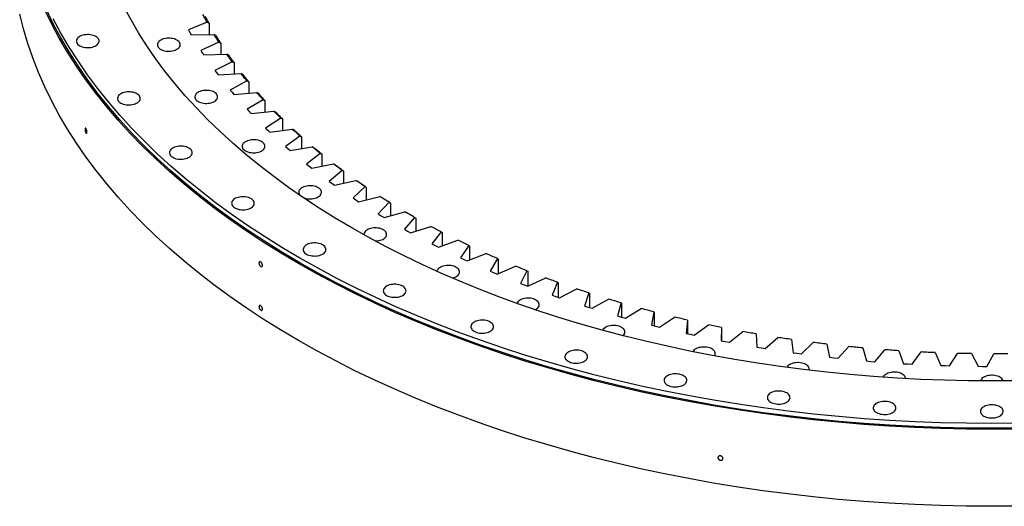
# Model space of a CAD drawing. Header units: millimetres. Extents: x -1618 to 13519, y 35213 to 46774.
# Tile 6 of 12: x 6976 to 8667, y 40182 to 41018. Entities that reach past the tile are written whole.
import ezdxf

# ---------------------------------------------------------------- set-up
doc = ezdxf.new("R2010")
doc.units = ezdxf.units.MM
doc.header["$LTSCALE"] = 50

msp = doc.modelspace()

# ---------------------------------------------------------------- linework, layer by layer
at = {"color": 7, "linetype": 'Continuous', "lineweight": 25}
for p, q in [((7297.9, 41013.9), (7265.9, 41000.6)), ((7297.9, 41013.9), (7301.3, 41012.1)), ((7301.3, 41012.1), (7301.3, 40992.8)), ((7265.9, 41000.6), (7268.2, 40996.5)), ((7268.2, 40996.5), (7270.5, 40992.5)), ((7270.5, 40992.5), (7310, 40992.9)), ((7314.3, 40989.6), (7310, 40992.9)), ((7318.1, 40979.8), (7287.2, 40965.6)), ((7318.1, 40979.8), (7321.4, 40978)), ((7321.4, 40978), (7321.4, 40958.7)), ((7287.2, 40965.6), (7289.8, 40961.6)), ((7289.8, 40961.6), (7292.4, 40957.7)), ((7292.4, 40957.7), (7331.9, 40959)), ((7336.1, 40955.9), (7331.9, 40959)), ((7341, 40946.1), (7311.1, 40931.2)), ((7341, 40946.1), (7344.2, 40944.5)), ((7344.2, 40944.5), (7344.2, 40925)), ((7311.1, 40931.2), (7314, 40927.3)), ((7314, 40927.3), (7317, 40923.4)), ((7317, 40923.4), (7356.3, 40925.8)), ((7360.5, 40922.8), (7356.3, 40925.8)), ((7366.4, 40913.1), (7337.7, 40897.4)), ((7366.4, 40913.1), (7369.4, 40911.5)), ((7369.4, 40911.5), (7369.4, 40892)), ((7337.7, 40897.4), (7340.9, 40893.6)), ((7340.9, 40893.6), (7344.1, 40889.8)), ((7344.1, 40889.8), (7383.2, 40893.2)), ((7387.4, 40890.3), (7383.2, 40893.2)), ((7394.2, 40880.8), (7366.8, 40864.4)), ((7394.2, 40880.8), (7397.2, 40879.3)), ((7397.2, 40879.3), (7397.2, 40859.5)), ((7366.8, 40864.4), (7370.3, 40860.6)), ((7370.3, 40860.6), (7373.8, 40856.9)), ((7373.8, 40856.9), (7412.6, 40861.3)), ((7416.8, 40858.5), (7412.6, 40861.3)), ((7424.6, 40849.2), (7398.4, 40832.1)), ((7424.6, 40849.2), (7427.4, 40847.8)), ((7427.4, 40847.8), (7427.4, 40827.8)), ((7398.4, 40832.1), (7402.2, 40828.5)), ((7402.2, 40828.5), (7406, 40824.8)), ((7406, 40824.8), (7444.4, 40830.2)), ((7448.5, 40827.5), (7444.4, 40830.2)), ((7457.3, 40818.4), (7432.5, 40800.7)), ((7457.3, 40818.4), (7460, 40817.1)), ((7460, 40817.1), (7460, 40796.8)), ((7432.5, 40800.7), (7436.5, 40797.1)), ((7436.5, 40797.1), (7440.6, 40793.6)), ((7440.6, 40793.6), (7478.6, 40799.9)), ((7492.4, 40788.5), (7468.9, 40770.2)), ((7482.7, 40797.3), (7478.6, 40799.9)), ((7492.4, 40788.5), (7494.9, 40787.2)), ((7494.9, 40787.2), (7494.9, 40766.7)), ((7468.9, 40770.2), (7473.2, 40766.7)), ((7473.2, 40766.7), (7477.6, 40763.3)), ((7477.6, 40763.3), (7515.1, 40770.6)), ((7529.7, 40759.5), (7507.7, 40740.6)), ((7519.1, 40768.1), (7515.1, 40770.6)), ((7529.7, 40759.5), (7532, 40758.3)), ((7532, 40758.3), (7532, 40737.3)), ((7507.7, 40740.6), (7512.2, 40737.3)), ((7516.9, 40733.9), (7553.7, 40742.2)), ((7557.7, 40739.8), (7553.7, 40742.2)), ((7512.2, 40737.3), (7516.9, 40733.9)), ((7569.2, 40731.5), (7548.6, 40712)), ((7569.2, 40731.5), (7571.4, 40730.3)), ((7571.4, 40730.3), (7571.4, 40708.9)), ((7548.6, 40712), (7553.5, 40708.8)), ((7553.5, 40708.8), (7558.3, 40705.6)), ((7558.3, 40705.6), (7594.5, 40714.8)), ((7610.8, 40704.6), (7591.8, 40684.6)), ((7598.4, 40712.5), (7594.5, 40714.8)), ((7610.8, 40704.6), (7612.8, 40703.4)), ((7601.9, 40678.4), (7637.4, 40688.5)), ((7612.8, 40703.4), (7612.8, 40681.5)), ((7641.2, 40686.3), (7637.4, 40688.5)), ((7591.8, 40684.6), (7596.8, 40681.5)), ((7596.8, 40681.5), (7601.9, 40678.4)), ((7654.4, 40678.7), (7636.9, 40658.2)), ((7654.4, 40678.7), (7656.3, 40677.6)), ((7656.3, 40677.6), (7656.3, 40655.1)), ((7636.9, 40658.2), (7642.2, 40655.3)), ((7642.2, 40655.3), (7647.6, 40652.3)), ((7647.6, 40652.3), (7682.2, 40663.3)), ((7700, 40653.9), (7684.1, 40633)), ((7700, 40653.9), (7701.7, 40652.9)), ((7701.7, 40652.9), (7701.7, 40629.7)), ((7695.2, 40627.4), (7728.9, 40639.3)), ((7684.1, 40633), (7689.6, 40630.2)), ((7689.6, 40630.2), (7695.2, 40627.4)), ((7747.4, 40630.4), (7733.1, 40609.1)), ((7747.4, 40630.4), (7748.9, 40629.4)), ((7748.9, 40629.4), (7748.9, 40605.5)), ((7733.1, 40609.1), (7738.9, 40606.4)), ((7738.9, 40606.4), (7744.6, 40603.8)), ((7744.6, 40603.8), (7777.5, 40616.5)), ((7796.6, 40608.1), (7784, 40586.4)), ((7796.6, 40608.1), (7797.9, 40607.1)), ((7797.9, 40607.1), (7797.9, 40582.3)), ((7784, 40586.4), (7789.9, 40583.9)), ((7795.9, 40581.4), (7827.7, 40595)), ((7847.4, 40587), (7836.5, 40565.1)), ((7847.4, 40587), (7848.6, 40586.1)), ((7848.6, 40586.1), (7848.6, 40560.4)), ((7789.9, 40583.9), (7795.9, 40581.4)), ((7848.7, 40560.4), (7879.5, 40574.7)), ((7836.5, 40565.1), (7842.6, 40562.7)), ((7842.6, 40562.7), (7848.7, 40560.4)), ((7899.9, 40567.3), (7890.6, 40545.1)), ((7899.9, 40567.3), (7900.8, 40566.4)), ((7900.8, 40566.4), (7900.8, 40541.5)), ((7903.2, 40540.7), (7932.8, 40555.8)), ((7890.6, 40545.1), (7896.9, 40542.9)), ((7896.9, 40542.9), (7903.2, 40540.7)), ((7953.7, 40548.9), (7946.1, 40526.5)), ((7953.7, 40548.9), (7954.5, 40548)), ((7954.5, 40548), (7954.5, 40523.9)), ((7959.1, 40522.5), (7987.5, 40538.3)), ((7946.1, 40526.5), (7952.6, 40524.5)), ((7952.6, 40524.5), (7959.1, 40522.5)), ((8008.9, 40531.9), (8003.1, 40509.4)), ((8008.9, 40531.9), (8009.6, 40531.1)), ((8009.6, 40531.1), (8009.6, 40507.5)), ((8016.3, 40505.7), (8043.5, 40522.2)), ((8003.1, 40509.4), (8009.7, 40507.5)), ((8009.7, 40507.5), (8016.3, 40505.7)), ((8065.4, 40516.4), (8061.3, 40493.7)), ((8065.4, 40516.4), (8065.8, 40515.6)), ((8065.8, 40515.6), (8065.8, 40492.5)), ((8074.8, 40490.3), (8100.7, 40507.6)), ((8123, 40502.3), (8120.6, 40479.5)), ((8123, 40502.3), (8123.3, 40501.5)), ((8123.3, 40501.5), (8123.3, 40478.9)), ((8061.3, 40493.7), (8068, 40492)), ((8068, 40492), (8074.8, 40490.3)), ((8134.4, 40476.5), (8159, 40494.4)), ((8181.6, 40489.7), (8181, 40466.9)), ((8181.6, 40489.7), (8181.7, 40488.9)), ((8181.7, 40488.9), (8181.7, 40466.8)), ((8120.6, 40479.5), (8127.5, 40478)), ((8127.5, 40478), (8134.4, 40476.5)), ((8181, 40466.9), (8188, 40465.5)), ((8195, 40464.2), (8218.2, 40482.7)), ((8241.2, 40478.6), (8242.3, 40455.8)), ((8256.5, 40453.5), (8278.2, 40472.5)), ((8301.5, 40469), (8304.4, 40446.3)), ((8188, 40465.5), (8195, 40464.2)), ((8242.3, 40455.8), (8249.4, 40454.6)), ((8249.4, 40454.6), (8256.5, 40453.5)), ((8318.7, 40444.3), (8338.9, 40463.9)), ((8362.5, 40461), (8367.1, 40438.4)), ((8381.6, 40436.8), (8400.3, 40456.9)), ((8424.1, 40454.6), (8430.4, 40432.1)), ((8445, 40430.8), (8462.1, 40451.4)), ((8304.4, 40446.3), (8311.5, 40445.3)), ((8311.5, 40445.3), (8318.7, 40444.3)), ((8367.1, 40438.4), (8374.3, 40437.5)), ((8374.3, 40437.5), (8381.6, 40436.8)), ((8486, 40449.7), (8494.1, 40427.4)), ((8508.8, 40426.5), (8524.3, 40447.5)), ((8548.3, 40446.4), (8558.1, 40424.3)), ((8572.8, 40423.8), (8586.8, 40445.2)), ((8610.8, 40444.7), (8622.3, 40422.9)), ((8637, 40422.8), (8649.3, 40444.5)), ((8430.4, 40432.1), (8437.7, 40431.4)), ((8437.7, 40431.4), (8445, 40430.8)), ((8494.1, 40427.4), (8501.4, 40426.9)), ((8501.4, 40426.9), (8508.8, 40426.5)), ((8558.1, 40424.3), (8565.5, 40424.1)), ((8565.5, 40424.1), (8572.8, 40423.8)), ((8622.3, 40422.9), (8629.7, 40422.8)), ((8629.7, 40422.8), (8637, 40422.8))]:
    msp.add_line(p, q, dxfattribs=at)
at = {"color": 7, "linetype": 'Continuous', "lineweight": 25, "flags": 128}
for points in [[(8689.8, 40182.8), (8645.7, 40182.5), (8601.6, 40182.8), (8557.6, 40183.8), (8513.6, 40185.5), (8469.7, 40187.8), (8425.9, 40190.8), (8382.3, 40194.4), (8338.8, 40198.7), (8295.6, 40203.7), (8252.6, 40209.3), (8209.9, 40215.6), (8167.4, 40222.5), (8125.3, 40230.1), (8083.6, 40238.2), (8042.2, 40247), (8001.3, 40256.5), (7960.8, 40266.5), (7920.7, 40277.2), (7881.2, 40288.4), (7842.2, 40300.3), (7803.7, 40312.7), (7765.8, 40325.7), (7728.5, 40339.3), (7691.9, 40353.4), (7655.9, 40368.1), (7620.6, 40383.4), (7585.9, 40399.1), (7552, 40415.4), (7518.9, 40432.2), (7486.5, 40449.4), (7455, 40467.2), (7424.2, 40485.4), (7394.3, 40504.1), (7365.2, 40523.3), (7337, 40542.8), (7309.7, 40562.8), (7283.3, 40583.2), (7257.9, 40604), (7233.4, 40625.2), (7209.9, 40646.7), (7187.3, 40668.5), (7165.8, 40690.8), (7145.3, 40713.3), (7125.8, 40736.1), (7107.3, 40759.2), (7089.9, 40782.6), (7073.6, 40806.2), (7058.3, 40830.1), (7044.1, 40854.2), (7031.1, 40878.5), (7019.1, 40903), (7008.2, 40927.7), (6998.5, 40952.5), (6989.9, 40977.5), (6982.5, 41002.5), (6976.1, 41027.7)], [(8689.8, 40315.1), (8645.7, 40314.8), (8601.6, 40315.1), (8557.6, 40316.1), (8513.6, 40317.7), (8469.7, 40320.1), (8425.9, 40323.1), (8382.3, 40326.7), (8338.8, 40331), (8295.6, 40336), (8252.6, 40341.6), (8209.9, 40347.9), (8167.4, 40354.8), (8125.3, 40362.3), (8083.6, 40370.5), (8042.2, 40379.3), (8001.3, 40388.8), (7960.8, 40398.8), (7920.7, 40409.5), (7881.2, 40420.7), (7842.2, 40432.6), (7803.7, 40445), (7765.8, 40458), (7728.5, 40471.6), (7691.9, 40485.7), (7655.9, 40500.4), (7620.6, 40515.6), (7585.9, 40531.4), (7552, 40547.7), (7518.9, 40564.5), (7486.5, 40581.7), (7455, 40599.5), (7424.2, 40617.7), (7394.3, 40636.4), (7365.2, 40655.5), (7337, 40675.1), (7309.7, 40695.1), (7283.3, 40715.5), (7257.9, 40736.3), (7233.4, 40757.4), (7209.9, 40779), (7187.3, 40800.8), (7165.8, 40823), (7145.3, 40845.6), (7125.8, 40868.4), (7107.3, 40891.5), (7089.9, 40914.9), (7073.6, 40938.5), (7058.3, 40962.4), (7044.1, 40986.5), (7031.1, 41010.8), (7019.1, 41035.3)], [(8689.7, 40316.8), (8645.7, 40316.5), (8601.7, 40316.8), (8557.7, 40317.8), (8513.8, 40319.5), (8470, 40321.8), (8426.3, 40324.8), (8382.8, 40328.4), (8339.4, 40332.7), (8296.2, 40337.7), (8253.3, 40343.3), (8210.6, 40349.5), (8168.3, 40356.4), (8126.3, 40364), (8084.6, 40372.1), (8043.3, 40380.9), (8002.4, 40390.4), (7962, 40400.4), (7922, 40411), (7882.6, 40422.3), (7843.6, 40434.1), (7805.2, 40446.5), (7767.4, 40459.5), (7730.2, 40473), (7693.6, 40487.2), (7657.7, 40501.8), (7622.4, 40517), (7587.8, 40532.7), (7554, 40549), (7520.9, 40565.7), (7488.6, 40583), (7457.1, 40600.7), (7426.4, 40618.9), (7396.5, 40637.6), (7367.5, 40656.7), (7339.3, 40676.2), (7312.1, 40696.1), (7285.8, 40716.5), (7260.4, 40737.3), (7235.9, 40758.4), (7212.4, 40779.9), (7189.9, 40801.7), (7168.4, 40823.9), (7147.9, 40846.3), (7128.5, 40869.1), (7110, 40892.2), (7092.7, 40915.5), (7076.4, 40939.1), (7061.1, 40963), (7047, 40987), (7033.9, 41011.3), (7022, 41035.7)], [(8686.4, 40398), (8645.7, 40397.7), (8605, 40398), (8564.4, 40398.9), (8523.8, 40400.4), (8483.2, 40402.6), (8442.8, 40405.4), (8402.5, 40408.7), (8362.4, 40412.7), (8322.5, 40417.3), (8282.8, 40422.5), (8243.4, 40428.3), (8204.2, 40434.6), (8165.4, 40441.6), (8126.8, 40449.1), (8088.6, 40457.3), (8050.8, 40466), (8013.4, 40475.3), (7976.5, 40485.1), (7940, 40495.5), (7904, 40506.4), (7868.5, 40517.9), (7833.5, 40529.9), (7799.1, 40542.5), (7765.2, 40555.5), (7732, 40569.1), (7699.4, 40583.1), (7667.4, 40597.7), (7636.2, 40612.7), (7605.6, 40628.2), (7575.7, 40644.1), (7546.5, 40660.5), (7518.1, 40677.3), (7490.5, 40694.6), (7463.7, 40712.3), (7437.6, 40730.3), (7412.5, 40748.8), (7388.1, 40767.6), (7364.6, 40786.8), (7342, 40806.3), (7320.3, 40826.2), (7299.5, 40846.4), (7279.6, 40866.9), (7260.6, 40887.7), (7242.7, 40908.7), (7225.6, 40930.1), (7209.5, 40951.7), (7194.5, 40973.5), (7180.4, 40995.5), (7167.3, 41017.8), (7155.2, 41040.2)], [(7297.9, 41013.9), (7297, 41015.6), (7296.1, 41017.3), (7295.2, 41018.9), (7294.3, 41020.6), (7293.4, 41022.2), (7292.6, 41023.9), (7291.7, 41025.6), (7290.8, 41027.2)], [(8689.7, 40325), (8645.7, 40324.6), (8601.7, 40325), (8557.7, 40326), (8513.8, 40327.6), (8470, 40330), (8426.3, 40332.9), (8382.8, 40336.6), (8339.4, 40340.9), (8296.2, 40345.9), (8253.3, 40351.5), (8210.6, 40357.7), (8168.3, 40364.6), (8126.3, 40372.1), (8084.6, 40380.3), (8043.3, 40389.1), (8002.4, 40398.5), (7962, 40408.5), (7922, 40419.2), (7882.6, 40430.4), (7843.6, 40442.2), (7805.2, 40454.7), (7767.4, 40467.6), (7730.2, 40481.2), (7693.6, 40495.3), (7657.7, 40510), (7622.4, 40525.2), (7587.8, 40540.9), (7554, 40557.2), (7520.9, 40573.9), (7488.6, 40591.2), (7457.1, 40608.9), (7426.4, 40627.1), (7396.5, 40645.7), (7367.5, 40664.8), (7339.3, 40684.4), (7312.1, 40704.3), (7285.8, 40724.7), (7260.4, 40745.4), (7235.9, 40766.5), (7212.4, 40788), (7189.9, 40809.9), (7168.4, 40832), (7147.9, 40854.5), (7128.5, 40877.3), (7110, 40900.4), (7092.7, 40923.7), (7076.4, 40947.3), (7061.1, 40971.1), (7047, 40995.2), (7033.9, 41019.5)], [(7301.3, 41012.1), (7300.5, 41013.6), (7299.7, 41015), (7298.9, 41016.5), (7298.1, 41018), (7297.4, 41019.5), (7296.6, 41020.9), (7295.8, 41022.4), (7295, 41023.9)], [(7079.2, 40973.5), (7081.2, 40972.5), (7083.5, 40971.6), (7085.9, 40971), (7088.4, 40970.5), (7091, 40970.2), (7093.7, 40970.2), (7096.3, 40970.3), (7098.9, 40970.7), (7101.4, 40971.3), (7103.7, 40972), (7105.8, 40972.9), (7107.7, 40974), (7109.3, 40975.2), (7110.6, 40976.6), (7111.6, 40978), (7112.2, 40979.5), (7112.5, 40981), (7112.4, 40982.6), (7112, 40984.1), (7111.2, 40985.6), (7110, 40986.9), (7108.6, 40988.2), (7106.8, 40989.4), (7104.8, 40990.4), (7102.6, 40991.2), (7100.2, 40991.9), (7097.6, 40992.4), (7095, 40992.6), (7092.4, 40992.7), (7089.7, 40992.5), (7087.1, 40992.2), (7084.7, 40991.6), (7082.3, 40990.8), (7080.2, 40989.9), (7078.3, 40988.8), (7076.7, 40987.6), (7075.4, 40986.3), (7074.4, 40984.8), (7073.8, 40983.3), (7073.5, 40981.8), (7073.6, 40980.3), (7074.1, 40978.8), (7074.9, 40977.3), (7076, 40975.9), (7077.5, 40974.6), (7079.2, 40973.5)], [(7318.1, 40979.8), (7317.1, 40981.4), (7316.1, 40983), (7315.1, 40984.7), (7314, 40986.3), (7313, 40987.9), (7312, 40989.6), (7311, 40991.2), (7310, 40992.9)], [(7218.5, 40967.3), (7220.5, 40966.3), (7222.7, 40965.4), (7225.1, 40964.8), (7227.6, 40964.3), (7230.3, 40964.1), (7232.9, 40964), (7235.6, 40964.2), (7238.2, 40964.5), (7240.6, 40965.1), (7242.9, 40965.8), (7245.1, 40966.8), (7247, 40967.9), (7248.6, 40969.1), (7249.9, 40970.4), (7250.8, 40971.8), (7251.5, 40973.3), (7251.7, 40974.9), (7251.7, 40976.4), (7251.2, 40977.9), (7250.4, 40979.4), (7249.3, 40980.8), (7247.8, 40982.1), (7246, 40983.2), (7244, 40984.2), (7241.8, 40985.1), (7239.4, 40985.7), (7236.9, 40986.2), (7234.2, 40986.4), (7231.6, 40986.5), (7228.9, 40986.3), (7226.4, 40986), (7223.9, 40985.4), (7221.6, 40984.7), (7219.4, 40983.7), (7217.6, 40982.6), (7215.9, 40981.4), (7214.6, 40980.1), (7213.7, 40978.7), (7213, 40977.2), (7212.8, 40975.6), (7212.9, 40974.1), (7213.3, 40972.6), (7214.1, 40971.1), (7215.3, 40969.7), (7216.7, 40968.4), (7218.5, 40967.3)], [(7321.4, 40978), (7320.5, 40979.5), (7319.6, 40980.9), (7318.7, 40982.4), (7317.8, 40983.8), (7316.9, 40985.3), (7316, 40986.7), (7315.1, 40988.2), (7314.3, 40989.6)], [(7341, 40946.1), (7339.8, 40947.7), (7338.7, 40949.4), (7337.5, 40951), (7336.4, 40952.6), (7335.2, 40954.2), (7334.1, 40955.8), (7333, 40957.4), (7331.9, 40959)], [(7344.2, 40944.5), (7343.1, 40945.9), (7342.1, 40947.3), (7341.1, 40948.7), (7340.1, 40950.2), (7339.1, 40951.6), (7338.1, 40953), (7337.1, 40954.5), (7336.1, 40955.9)], [(7366.4, 40913.1), (7365.1, 40914.7), (7363.8, 40916.3), (7362.5, 40917.9), (7361.3, 40919.4), (7360, 40921), (7358.8, 40922.6), (7357.5, 40924.2), (7356.3, 40925.8)], [(7369.4, 40911.5), (7368.3, 40912.9), (7367.2, 40914.3), (7366, 40915.7), (7364.9, 40917.1), (7363.8, 40918.5), (7362.7, 40919.9), (7361.6, 40921.3), (7360.5, 40922.8)], [(7149.8, 40875.1), (7151.8, 40874.1), (7154.1, 40873.2), (7156.5, 40872.6), (7159, 40872.1), (7161.6, 40871.8), (7164.3, 40871.8), (7166.9, 40871.9), (7169.5, 40872.3), (7172, 40872.9), (7174.3, 40873.6), (7176.4, 40874.6), (7178.3, 40875.6), (7179.9, 40876.9), (7181.2, 40878.2), (7182.2, 40879.6), (7182.8, 40881.1), (7183.1, 40882.7), (7183, 40884.2), (7182.6, 40885.7), (7181.8, 40887.2), (7180.6, 40888.6), (7179.2, 40889.8), (7177.4, 40891), (7175.4, 40892), (7173.2, 40892.8), (7170.8, 40893.5), (7168.2, 40894), (7165.6, 40894.2), (7163, 40894.3), (7160.3, 40894.1), (7157.7, 40893.8), (7155.3, 40893.2), (7152.9, 40892.4), (7150.8, 40891.5), (7148.9, 40890.4), (7147.3, 40889.2), (7146, 40887.9), (7145, 40886.4), (7144.4, 40884.9), (7144.1, 40883.4), (7144.2, 40881.9), (7144.7, 40880.4), (7145.5, 40878.9), (7146.6, 40877.5), (7148.1, 40876.2), (7149.8, 40875.1)], [(7282.7, 40877.7), (7284.7, 40876.7), (7287, 40875.9), (7289.4, 40875.2), (7291.9, 40874.7), (7294.5, 40874.5), (7297.2, 40874.4), (7299.8, 40874.6), (7302.4, 40875), (7304.9, 40875.5), (7307.2, 40876.3), (7309.3, 40877.2), (7311.2, 40878.3), (7312.8, 40879.5), (7314.1, 40880.9), (7315.1, 40882.3), (7315.7, 40883.8), (7316, 40885.3), (7315.9, 40886.8), (7315.5, 40888.4), (7314.7, 40889.8), (7313.5, 40891.2), (7312.1, 40892.5), (7310.3, 40893.6), (7308.3, 40894.7), (7306.1, 40895.5), (7303.7, 40896.2), (7301.1, 40896.6), (7298.5, 40896.9), (7295.9, 40896.9), (7293.2, 40896.8), (7290.6, 40896.4), (7288.1, 40895.9), (7285.8, 40895.1), (7283.7, 40894.2), (7281.8, 40893.1), (7280.2, 40891.9), (7278.9, 40890.5), (7277.9, 40889.1), (7277.3, 40887.6), (7277, 40886.1), (7277.1, 40884.5), (7277.6, 40883), (7278.4, 40881.6), (7279.5, 40880.2), (7281, 40878.9), (7282.7, 40877.7)], [(7394.2, 40880.8), (7392.9, 40882.3), (7391.5, 40883.9), (7390.1, 40885.4), (7388.7, 40887), (7387.3, 40888.5), (7385.9, 40890.1), (7384.6, 40891.6), (7383.2, 40893.2)], [(7397.2, 40879.3), (7395.9, 40880.7), (7394.7, 40882), (7393.5, 40883.4), (7392.2, 40884.8), (7391, 40886.1), (7389.8, 40887.5), (7388.6, 40888.9), (7387.4, 40890.3)], [(7424.6, 40849.2), (7423.1, 40850.7), (7421.6, 40852.2), (7420.1, 40853.7), (7418.6, 40855.2), (7417.1, 40856.8), (7415.6, 40858.3), (7414.1, 40859.8), (7412.6, 40861.3)], [(7427.4, 40847.8), (7426, 40849.1), (7424.7, 40850.4), (7423.4, 40851.8), (7422, 40853.1), (7420.7, 40854.5), (7419.4, 40855.8), (7418.1, 40857.1), (7416.8, 40858.5)], [(7457.3, 40818.4), (7455.7, 40819.9), (7454.1, 40821.4), (7452.4, 40822.8), (7450.8, 40824.3), (7449.2, 40825.8), (7447.6, 40827.2), (7446, 40828.7), (7444.4, 40830.2)], [(7460, 40817.1), (7458.5, 40818.4), (7457.1, 40819.7), (7455.6, 40821), (7454.2, 40822.3), (7452.8, 40823.6), (7451.4, 40824.9), (7449.9, 40826.2), (7448.5, 40827.5)], [(7364, 40792.9), (7366, 40791.9), (7368.2, 40791), (7370.6, 40790.4), (7373.1, 40789.9), (7375.8, 40789.6), (7378.4, 40789.6), (7381.1, 40789.7), (7383.6, 40790.1), (7386.1, 40790.7), (7388.4, 40791.4), (7390.6, 40792.4), (7392.4, 40793.4), (7394.1, 40794.7), (7395.4, 40796), (7396.3, 40797.4), (7397, 40798.9), (7397.2, 40800.5), (7397.1, 40802), (7396.7, 40803.5), (7395.9, 40805), (7394.7, 40806.4), (7393.3, 40807.6), (7391.5, 40808.8), (7389.5, 40809.8), (7387.3, 40810.7), (7384.9, 40811.3), (7382.4, 40811.8), (7379.7, 40812), (7377.1, 40812.1), (7374.4, 40811.9), (7371.9, 40811.6), (7369.4, 40811), (7367.1, 40810.3), (7364.9, 40809.3), (7363.1, 40808.2), (7361.4, 40807), (7360.1, 40805.7), (7359.2, 40804.2), (7358.5, 40802.8), (7358.3, 40801.2), (7358.4, 40799.7), (7358.8, 40798.2), (7359.6, 40796.7), (7360.8, 40795.3), (7362.2, 40794), (7364, 40792.9)], [(7239.1, 40781.9), (7241.1, 40780.9), (7243.3, 40780), (7245.7, 40779.4), (7248.2, 40778.9), (7250.9, 40778.6), (7253.5, 40778.6), (7256.2, 40778.7), (7258.8, 40779.1), (7261.2, 40779.7), (7263.6, 40780.4), (7265.7, 40781.3), (7267.6, 40782.4), (7269.2, 40783.7), (7270.5, 40785), (7271.4, 40786.4), (7272.1, 40787.9), (7272.3, 40789.4), (7272.3, 40791), (7271.8, 40792.5), (7271, 40794), (7269.9, 40795.3), (7268.4, 40796.6), (7266.6, 40797.8), (7264.6, 40798.8), (7262.4, 40799.6), (7260, 40800.3), (7257.5, 40800.8), (7254.9, 40801), (7252.2, 40801.1), (7249.5, 40800.9), (7247, 40800.6), (7244.5, 40800), (7242.2, 40799.2), (7240, 40798.3), (7238.2, 40797.2), (7236.6, 40796), (7235.2, 40794.7), (7234.3, 40793.2), (7233.6, 40791.7), (7233.4, 40790.2), (7233.5, 40788.7), (7233.9, 40787.2), (7234.7, 40785.7), (7235.9, 40784.3), (7237.3, 40783), (7239.1, 40781.9)], [(7492.4, 40788.5), (7490.6, 40789.9), (7488.9, 40791.4), (7487.2, 40792.8), (7485.4, 40794.2), (7483.7, 40795.6), (7482, 40797.1), (7480.3, 40798.5), (7478.6, 40799.9)], [(7494.9, 40787.2), (7493.3, 40788.5), (7491.8, 40789.7), (7490.3, 40791), (7488.7, 40792.3), (7487.2, 40793.5), (7485.7, 40794.8), (7484.2, 40796.1), (7482.7, 40797.3)], [(7529.7, 40759.5), (7527.8, 40760.9), (7526, 40762.3), (7524.2, 40763.7), (7522.3, 40765), (7520.5, 40766.4), (7518.7, 40767.8), (7516.9, 40769.2), (7515.1, 40770.6)], [(7532, 40758.3), (7530.4, 40759.5), (7528.8, 40760.7), (7527.1, 40762), (7525.5, 40763.2), (7523.9, 40764.4), (7522.3, 40765.6), (7520.7, 40766.9), (7519.1, 40768.1)], [(7569.2, 40731.5), (7567.2, 40732.9), (7565.3, 40734.2), (7563.4, 40735.5), (7561.4, 40736.8), (7559.5, 40738.2), (7557.6, 40739.5), (7555.6, 40740.9), (7553.7, 40742.2)], [(7571.4, 40730.3), (7569.6, 40731.5), (7567.9, 40732.7), (7566.2, 40733.9), (7564.5, 40735.1), (7562.8, 40736.2), (7561.1, 40737.4), (7559.4, 40738.6), (7557.7, 40739.8)], [(7462.2, 40713.2), (7463.1, 40712.8), (7465.4, 40712), (7467.8, 40711.3), (7470.3, 40710.8), (7472.9, 40710.6), (7475.6, 40710.5), (7478.2, 40710.7), (7480.8, 40711), (7483.3, 40711.6), (7485.6, 40712.4), (7487.7, 40713.3), (7489.6, 40714.4), (7491.2, 40715.6), (7492.5, 40716.9), (7493.5, 40718.4), (7494.1, 40719.9), (7494.4, 40721.4), (7494.3, 40722.9), (7493.9, 40724.4), (7493.1, 40725.9), (7491.9, 40727.3), (7490.5, 40728.6), (7488.7, 40729.7), (7486.7, 40730.7), (7484.5, 40731.6), (7482.1, 40732.2), (7479.5, 40732.7), (7476.9, 40733), (7474.3, 40733), (7471.6, 40732.9), (7469, 40732.5), (7466.6, 40731.9), (7464.2, 40731.2), (7462.1, 40730.3), (7460.2, 40729.2), (7458.6, 40727.9), (7457.3, 40726.6), (7456.3, 40725.2), (7455.7, 40723.7), (7455.4, 40722.2), (7455.5, 40720.6), (7456, 40719.1), (7456.8, 40717.6), (7457.9, 40716.3), (7458.2, 40715.9)], [(7345.8, 40695), (7347.8, 40694), (7350, 40693.2), (7352.5, 40692.5), (7355, 40692), (7357.6, 40691.8), (7360.3, 40691.7), (7362.9, 40691.9), (7365.5, 40692.2), (7368, 40692.8), (7370.3, 40693.6), (7372.4, 40694.5), (7374.3, 40695.6), (7375.9, 40696.8), (7377.2, 40698.1), (7378.2, 40699.6), (7378.8, 40701.1), (7379.1, 40702.6), (7379, 40704.1), (7378.6, 40705.6), (7377.7, 40707.1), (7376.6, 40708.5), (7375.1, 40709.8), (7373.4, 40710.9), (7371.4, 40711.9), (7369.2, 40712.8), (7366.8, 40713.5), (7364.2, 40713.9), (7361.6, 40714.2), (7358.9, 40714.2), (7356.3, 40714.1), (7353.7, 40713.7), (7351.2, 40713.1), (7348.9, 40712.4), (7346.8, 40711.5), (7344.9, 40710.4), (7343.3, 40709.2), (7342, 40707.8), (7341, 40706.4), (7340.4, 40704.9), (7340.1, 40703.4), (7340.2, 40701.8), (7340.7, 40700.3), (7341.5, 40698.8), (7342.6, 40697.5), (7344.1, 40696.2), (7345.8, 40695)], [(7610.8, 40704.6), (7608.7, 40705.8), (7606.7, 40707.1), (7604.7, 40708.4), (7602.6, 40709.7), (7600.6, 40711), (7598.6, 40712.2), (7596.5, 40713.5), (7594.5, 40714.8)], [(7612.8, 40703.4), (7611, 40704.6), (7609.2, 40705.7), (7607.4, 40706.8), (7605.6, 40708), (7603.8, 40709.1), (7602, 40710.2), (7600.2, 40711.4), (7598.4, 40712.5)], [(7654.4, 40678.7), (7652.3, 40679.9), (7650.1, 40681.1), (7648, 40682.3), (7645.9, 40683.6), (7643.7, 40684.8), (7641.6, 40686), (7639.5, 40687.3), (7637.4, 40688.5)], [(7648.2, 40682.2), (7646.8, 40683), (7644.9, 40684.1), (7643, 40685.2), (7641.2, 40686.3)], [(7586.5, 40638.2), (7587.5, 40638.2), (7590.1, 40638.4), (7592.7, 40638.8), (7595.2, 40639.3), (7597.5, 40640.1), (7599.6, 40641), (7601.5, 40642.1), (7603.1, 40643.3), (7604.4, 40644.7), (7605.4, 40646.1), (7606, 40647.6), (7606.3, 40649.1), (7606.2, 40650.6), (7605.8, 40652.2), (7605, 40653.6), (7603.8, 40655), (7602.4, 40656.3), (7600.6, 40657.4), (7598.6, 40658.5), (7596.4, 40659.3), (7594, 40660), (7591.4, 40660.4), (7588.8, 40660.7), (7586.2, 40660.7), (7583.5, 40660.6), (7580.9, 40660.2), (7578.5, 40659.7), (7576.1, 40658.9), (7574, 40658), (7572.1, 40656.9), (7570.5, 40655.7), (7569.2, 40654.3), (7568.2, 40652.9), (7567.6, 40651.4), (7567.3, 40649.9), (7567.4, 40648.7)], [(7700, 40653.9), (7697.8, 40655.1), (7695.5, 40656.3), (7693.3, 40657.4), (7691.1, 40658.6), (7688.9, 40659.8), (7686.6, 40661), (7684.4, 40662.1), (7682.2, 40663.3)], [(7747.4, 40630.4), (7745.1, 40631.5), (7742.8, 40632.6), (7740.5, 40633.7), (7738.1, 40634.8), (7735.8, 40635.9), (7733.5, 40637.1), (7731.2, 40638.2), (7728.9, 40639.3)], [(7468.7, 40615.6), (7470.7, 40614.6), (7473, 40613.8), (7475.4, 40613.1), (7477.9, 40612.6), (7480.5, 40612.4), (7483.2, 40612.3), (7485.8, 40612.5), (7488.4, 40612.8), (7490.9, 40613.4), (7493.2, 40614.2), (7495.3, 40615.1), (7497.2, 40616.2), (7498.8, 40617.4), (7500.1, 40618.7), (7501.1, 40620.2), (7501.7, 40621.7), (7502, 40623.2), (7501.9, 40624.7), (7501.5, 40626.2), (7500.7, 40627.7), (7499.5, 40629.1), (7498.1, 40630.4), (7496.3, 40631.5), (7494.3, 40632.5), (7492.1, 40633.4), (7489.7, 40634), (7487.1, 40634.5), (7484.5, 40634.8), (7481.9, 40634.8), (7479.2, 40634.7), (7476.6, 40634.3), (7474.2, 40633.7), (7471.8, 40633), (7469.7, 40632.1), (7467.8, 40631), (7466.2, 40629.7), (7464.9, 40628.4), (7463.9, 40627), (7463.3, 40625.5), (7463, 40624), (7463.1, 40622.4), (7463.6, 40620.9), (7464.4, 40619.4), (7465.5, 40618.1), (7467, 40616.8), (7468.7, 40615.6)], [(7796.6, 40608.1), (7794.2, 40609.1), (7791.8, 40610.2), (7789.4, 40611.2), (7787, 40612.3), (7784.6, 40613.3), (7782.2, 40614.4), (7779.8, 40615.4), (7777.5, 40616.5)], [(7719.3, 40574.4), (7720.4, 40574.7), (7722.7, 40575.5), (7724.9, 40576.4), (7726.7, 40577.5), (7728.3, 40578.7), (7729.7, 40580.1), (7730.6, 40581.5), (7731.3, 40583), (7731.5, 40584.5), (7731.4, 40586), (7731, 40587.6), (7730.2, 40589), (7729, 40590.4), (7727.6, 40591.7), (7725.8, 40592.8), (7723.8, 40593.9), (7721.6, 40594.7), (7719.2, 40595.4), (7716.7, 40595.8), (7714, 40596.1), (7711.4, 40596.1), (7708.7, 40596), (7706.1, 40595.6), (7703.7, 40595.1), (7701.3, 40594.3), (7699.2, 40593.4), (7697.3, 40592.3), (7695.7, 40591.1), (7694.4, 40589.7), (7693.5, 40588.3), (7692.8, 40586.8), (7692.7, 40586.1)], [(7847.4, 40587), (7845, 40588), (7842.5, 40589), (7840, 40590), (7837.5, 40591), (7835.1, 40592), (7832.6, 40593), (7830.1, 40594), (7827.7, 40595)], [(7899.9, 40567.3), (7897.3, 40568.2), (7894.7, 40569.1), (7892.2, 40570.1), (7889.6, 40571), (7887.1, 40571.9), (7884.6, 40572.8), (7882, 40573.8), (7879.5, 40574.7)], [(7606.3, 40544.7), (7608.3, 40543.6), (7610.5, 40542.8), (7612.9, 40542.1), (7615.5, 40541.7), (7618.1, 40541.4), (7620.7, 40541.4), (7623.4, 40541.5), (7626, 40541.9), (7628.5, 40542.4), (7630.8, 40543.2), (7632.9, 40544.1), (7634.8, 40545.2), (7636.4, 40546.4), (7637.7, 40547.8), (7638.7, 40549.2), (7639.3, 40550.7), (7639.6, 40552.2), (7639.5, 40553.8), (7639, 40555.3), (7638.2, 40556.7), (7637.1, 40558.1), (7635.6, 40559.4), (7633.9, 40560.6), (7631.9, 40561.6), (7629.6, 40562.4), (7627.2, 40563.1), (7624.7, 40563.5), (7622.1, 40563.8), (7619.4, 40563.9), (7616.8, 40563.7), (7614.2, 40563.3), (7611.7, 40562.8), (7609.4, 40562), (7607.3, 40561.1), (7605.4, 40560), (7603.8, 40558.8), (7602.5, 40557.4), (7601.5, 40556), (7600.9, 40554.5), (7600.6, 40553), (7600.7, 40551.5), (7601.1, 40549.9), (7601.9, 40548.5), (7603.1, 40547.1), (7604.5, 40545.8), (7606.3, 40544.7)], [(7953.7, 40548.9), (7951.1, 40549.8), (7948.5, 40550.6), (7945.9, 40551.5), (7943.2, 40552.4), (7940.6, 40553.2), (7938, 40554.1), (7935.4, 40555), (7932.8, 40555.8)], [(7861.6, 40520.2), (7861.8, 40520.3), (7863.7, 40521.4), (7865.3, 40522.6), (7866.6, 40524), (7867.6, 40525.4), (7868.2, 40526.9), (7868.5, 40528.4), (7868.4, 40529.9), (7867.9, 40531.5), (7867.1, 40532.9), (7866, 40534.3), (7864.5, 40535.6), (7862.8, 40536.8), (7860.8, 40537.8), (7858.6, 40538.6), (7856.2, 40539.3), (7853.6, 40539.7), (7851, 40540), (7848.3, 40540), (7845.7, 40539.9), (7843.1, 40539.5), (7840.6, 40539), (7838.3, 40538.2), (7836.2, 40537.3), (7834.3, 40536.2), (7832.7, 40535), (7831.4, 40533.6), (7830.4, 40532.2), (7829.9, 40531.2)], [(8008.9, 40531.9), (8006.3, 40532.7), (8003.6, 40533.5), (8000.9, 40534.3), (7998.2, 40535.1), (7995.5, 40535.9), (7992.9, 40536.7), (7990.2, 40537.5), (7987.5, 40538.3)], [(8065.4, 40516.4), (8062.7, 40517.1), (8059.9, 40517.8), (8057.2, 40518.6), (8054.4, 40519.3), (8051.7, 40520), (8049, 40520.7), (8046.3, 40521.5), (8043.5, 40522.2)], [(7756.7, 40483), (7758.7, 40482), (7761, 40481.2), (7763.4, 40480.5), (7765.9, 40480), (7768.5, 40479.8), (7771.2, 40479.7), (7773.8, 40479.9), (7776.4, 40480.3), (7778.9, 40480.8), (7781.2, 40481.6), (7783.3, 40482.5), (7785.2, 40483.6), (7786.8, 40484.8), (7788.1, 40486.2), (7789.1, 40487.6), (7789.7, 40489.1), (7790, 40490.6), (7789.9, 40492.1), (7789.5, 40493.7), (7788.7, 40495.1), (7787.5, 40496.5), (7786.1, 40497.8), (7784.3, 40498.9), (7782.3, 40500), (7780.1, 40500.8), (7777.7, 40501.5), (7775.1, 40501.9), (7772.5, 40502.2), (7769.9, 40502.2), (7767.2, 40502.1), (7764.6, 40501.7), (7762.2, 40501.2), (7759.8, 40500.4), (7757.7, 40499.5), (7755.8, 40498.4), (7754.2, 40497.2), (7752.9, 40495.8), (7751.9, 40494.4), (7751.3, 40492.9), (7751, 40491.4), (7751.1, 40489.8), (7751.6, 40488.3), (7752.4, 40486.9), (7753.5, 40485.5), (7755, 40484.2), (7756.7, 40483)], [(8123, 40502.3), (8120.2, 40503), (8117.4, 40503.6), (8114.6, 40504.3), (8111.8, 40504.9), (8109.1, 40505.6), (8106.3, 40506.2), (8103.5, 40506.9), (8100.7, 40507.6)], [(8012.1, 40475.6), (8012.3, 40475.7), (8013.6, 40477.1), (8014.6, 40478.5), (8015.2, 40480), (8015.5, 40481.5), (8015.4, 40483), (8014.9, 40484.6), (8014.1, 40486), (8013, 40487.4), (8011.5, 40488.7), (8009.8, 40489.9), (8007.8, 40490.9), (8005.5, 40491.7), (8003.1, 40492.4), (8000.6, 40492.8), (7998, 40493.1), (7995.3, 40493.1), (7992.7, 40493), (7990.1, 40492.6), (7987.6, 40492.1), (7985.3, 40491.3), (7983.2, 40490.4), (7981.3, 40489.3), (7979.7, 40488.1), (7978.4, 40486.7), (7977.4, 40485.3), (7977.2, 40484.9)], [(8181.6, 40489.7), (8178.8, 40490.3), (8176, 40490.9), (8173.1, 40491.4), (8170.3, 40492), (8167.4, 40492.6), (8164.6, 40493.2), (8161.8, 40493.8), (8159, 40494.4)], [(8241.2, 40478.6), (8238.3, 40479.1), (8235.4, 40479.6), (8232.5, 40480.1), (8229.6, 40480.6), (8226.8, 40481.1), (8223.9, 40481.7), (8221, 40482.2), (8218.2, 40482.7)], [(8301.5, 40469), (8298.6, 40469.5), (8295.7, 40469.9), (8292.7, 40470.3), (8289.8, 40470.8), (8286.9, 40471.2), (8284, 40471.6), (8281.1, 40472.1), (8278.2, 40472.5)], [(7918.2, 40431.5), (7920.2, 40430.5), (7922.4, 40429.7), (7924.8, 40429), (7927.4, 40428.5), (7930, 40428.3), (7932.6, 40428.2), (7935.3, 40428.4), (7937.9, 40428.7), (7940.4, 40429.3), (7942.7, 40430.1), (7944.8, 40431), (7946.7, 40432.1), (7948.3, 40433.3), (7949.6, 40434.6), (7950.6, 40436.1), (7951.2, 40437.6), (7951.5, 40439.1), (7951.4, 40440.6), (7950.9, 40442.1), (7950.1, 40443.6), (7949, 40445), (7947.5, 40446.3), (7945.8, 40447.4), (7943.8, 40448.4), (7941.5, 40449.3), (7939.1, 40449.9), (7936.6, 40450.4), (7934, 40450.7), (7931.3, 40450.7), (7928.7, 40450.6), (7926.1, 40450.2), (7923.6, 40449.6), (7921.3, 40448.9), (7919.2, 40448), (7917.3, 40446.9), (7915.7, 40445.6), (7914.4, 40444.3), (7913.4, 40442.9), (7912.8, 40441.4), (7912.5, 40439.9), (7912.6, 40438.3), (7913, 40436.8), (7913.8, 40435.3), (7915, 40434), (7916.4, 40432.7), (7918.2, 40431.5)], [(8169.4, 40440.8), (8169.7, 40441.4), (8170.3, 40442.9), (8170.6, 40444.4), (8170.5, 40445.9), (8170.1, 40447.5), (8169.3, 40448.9), (8168.1, 40450.3), (8166.7, 40451.6), (8164.9, 40452.8), (8162.9, 40453.8), (8160.7, 40454.6), (8158.3, 40455.3), (8155.7, 40455.7), (8153.1, 40456), (8150.5, 40456), (8147.8, 40455.9), (8145.2, 40455.5), (8142.8, 40455), (8140.4, 40454.2), (8138.3, 40453.3), (8136.4, 40452.2), (8134.8, 40451), (8133.5, 40449.6), (8132.5, 40448.2), (8132.4, 40448)], [(8362.5, 40461), (8359.6, 40461.4), (8356.6, 40461.7), (8353.7, 40462.1), (8350.7, 40462.5), (8347.8, 40462.8), (8344.8, 40463.2), (8341.9, 40463.6), (8338.9, 40463.9)], [(8424.1, 40454.6), (8421.1, 40454.9), (8418.1, 40455.1), (8415.1, 40455.4), (8412.2, 40455.7), (8409.2, 40456), (8406.2, 40456.3), (8403.3, 40456.6), (8400.3, 40456.9)], [(8486, 40449.7), (8483.1, 40449.9), (8480.1, 40450.1), (8477.1, 40450.3), (8474.1, 40450.5), (8471.1, 40450.7), (8468.1, 40451), (8465.1, 40451.2), (8462.1, 40451.4)], [(8548.3, 40446.4), (8545.3, 40446.5), (8542.3, 40446.7), (8539.3, 40446.8), (8536.3, 40446.9), (8533.3, 40447.1), (8530.3, 40447.2), (8527.3, 40447.4), (8524.3, 40447.5)], [(8610.8, 40444.7), (8607.8, 40444.8), (8604.8, 40444.8), (8601.8, 40444.9), (8598.8, 40444.9), (8595.8, 40445), (8592.8, 40445.1), (8589.8, 40445.1), (8586.8, 40445.2)], [(8673.4, 40444.6), (8670.4, 40444.6), (8667.4, 40444.6), (8664.4, 40444.6), (8661.4, 40444.5), (8658.3, 40444.5), (8655.3, 40444.5), (8652.3, 40444.5), (8649.3, 40444.5)], [(8331.7, 40416.2), (8332, 40417.6), (8331.9, 40419.1), (8331.4, 40420.6), (8330.6, 40422.1), (8329.5, 40423.5), (8328, 40424.8), (8326.3, 40425.9), (8324.3, 40426.9), (8322.1, 40427.8), (8319.6, 40428.4), (8317.1, 40428.9), (8314.5, 40429.2), (8311.8, 40429.2), (8309.2, 40429.1), (8306.6, 40428.7), (8304.1, 40428.1), (8301.8, 40427.4), (8299.7, 40426.4), (8297.8, 40425.4), (8296.2, 40424.1), (8294.9, 40422.8), (8293.9, 40421.4), (8293.7, 40421)], [(8088.6, 40390.8), (8090.6, 40389.8), (8092.9, 40388.9), (8095.3, 40388.2), (8097.8, 40387.8), (8100.4, 40387.5), (8103.1, 40387.5), (8105.7, 40387.6), (8108.3, 40388), (8110.8, 40388.6), (8113.1, 40389.3), (8115.2, 40390.2), (8117.1, 40391.3), (8118.7, 40392.5), (8120, 40393.9), (8121, 40395.3), (8121.6, 40396.8), (8121.9, 40398.3), (8121.8, 40399.9), (8121.4, 40401.4), (8120.6, 40402.9), (8119.4, 40404.2), (8117.9, 40405.5), (8116.2, 40406.7), (8114.2, 40407.7), (8112, 40408.5), (8109.6, 40409.2), (8107, 40409.7), (8104.4, 40409.9), (8101.7, 40410), (8099.1, 40409.8), (8096.5, 40409.5), (8094, 40408.9), (8091.7, 40408.1), (8089.6, 40407.2), (8087.7, 40406.1), (8086.1, 40404.9), (8084.8, 40403.6), (8083.8, 40402.1), (8083.2, 40400.6), (8082.9, 40399.1), (8083, 40397.6), (8083.5, 40396.1), (8084.3, 40394.6), (8085.4, 40393.2), (8086.9, 40391.9), (8088.6, 40390.8)], [(8497.6, 40401.7), (8497.5, 40402.9), (8497, 40404.4), (8496.2, 40405.9), (8495, 40407.2), (8493.6, 40408.5), (8491.8, 40409.7), (8489.8, 40410.7), (8487.6, 40411.5), (8485.2, 40412.2), (8482.7, 40412.7), (8480, 40412.9), (8477.4, 40413), (8474.7, 40412.8), (8472.2, 40412.5), (8469.7, 40411.9), (8467.4, 40411.1), (8465.2, 40410.2), (8463.4, 40409.1), (8461.7, 40407.9), (8460.4, 40406.6), (8459.5, 40405.1), (8459, 40404.2)], [(8665.1, 40397.7), (8664.7, 40399), (8663.9, 40400.4), (8662.7, 40401.8), (8661.3, 40403.1), (8659.5, 40404.2), (8657.5, 40405.3), (8655.3, 40406.1), (8652.9, 40406.8), (8650.3, 40407.2), (8647.7, 40407.5), (8645.1, 40407.5), (8642.4, 40407.4), (8639.8, 40407), (8637.3, 40406.5), (8635, 40405.7), (8632.9, 40404.8), (8631, 40403.7), (8629.4, 40402.5), (8628.1, 40401.1), (8627.1, 40399.7), (8626.5, 40398.2), (8626.4, 40397.7)], [(8265.9, 40361.3), (8267.9, 40360.3), (8270.1, 40359.4), (8272.5, 40358.8), (8275.1, 40358.3), (8277.7, 40358), (8280.3, 40358), (8283, 40358.1), (8285.6, 40358.5), (8288, 40359.1), (8290.4, 40359.8), (8292.5, 40360.8), (8294.4, 40361.8), (8296, 40363.1), (8297.3, 40364.4), (8298.3, 40365.8), (8298.9, 40367.3), (8299.2, 40368.9), (8299.1, 40370.4), (8298.6, 40371.9), (8297.8, 40373.4), (8296.7, 40374.8), (8295.2, 40376), (8293.5, 40377.2), (8291.5, 40378.2), (8289.2, 40379.1), (8286.8, 40379.7), (8284.3, 40380.2), (8281.7, 40380.4), (8279, 40380.5), (8276.4, 40380.3), (8273.8, 40380), (8271.3, 40379.4), (8269, 40378.7), (8266.9, 40377.7), (8265, 40376.6), (8263.4, 40375.4), (8262.1, 40374.1), (8261.1, 40372.6), (8260.5, 40371.2), (8260.2, 40369.6), (8260.3, 40368.1), (8260.7, 40366.6), (8261.5, 40365.1), (8262.7, 40363.7), (8264.1, 40362.4), (8265.9, 40361.3)], [(8447.7, 40343.4), (8449.8, 40342.4), (8452, 40341.6), (8454.4, 40340.9), (8456.9, 40340.5), (8459.5, 40340.2), (8462.2, 40340.2), (8464.9, 40340.3), (8467.4, 40340.7), (8469.9, 40341.2), (8472.2, 40342), (8474.4, 40342.9), (8476.2, 40344), (8477.8, 40345.2), (8479.1, 40346.6), (8480.1, 40348), (8480.8, 40349.5), (8481, 40351), (8480.9, 40352.6), (8480.5, 40354.1), (8479.7, 40355.5), (8478.5, 40356.9), (8477.1, 40358.2), (8475.3, 40359.4), (8473.3, 40360.4), (8471.1, 40361.2), (8468.7, 40361.9), (8466.2, 40362.3), (8463.5, 40362.6), (8460.9, 40362.7), (8458.2, 40362.5), (8455.6, 40362.1), (8453.2, 40361.6), (8450.8, 40360.8), (8448.7, 40359.9), (8446.8, 40358.8), (8445.2, 40357.6), (8443.9, 40356.2), (8443, 40354.8), (8442.3, 40353.3), (8442, 40351.8), (8442.1, 40350.3), (8442.6, 40348.7), (8443.4, 40347.3), (8444.5, 40345.9), (8446, 40344.6), (8447.7, 40343.4)], [(8631.9, 40337.5), (8633.9, 40336.5), (8636.2, 40335.6), (8638.6, 40335), (8641.1, 40334.5), (8643.7, 40334.2), (8646.4, 40334.2), (8649, 40334.3), (8651.6, 40334.7), (8654.1, 40335.3), (8656.4, 40336), (8658.5, 40336.9), (8660.4, 40338), (8662, 40339.3), (8663.3, 40340.6), (8664.3, 40342), (8664.9, 40343.5), (8665.2, 40345), (8665.1, 40346.6), (8664.7, 40348.1), (8663.9, 40349.6), (8662.7, 40350.9), (8661.3, 40352.2), (8659.5, 40353.4), (8657.5, 40354.4), (8655.3, 40355.2), (8652.9, 40355.9), (8650.3, 40356.4), (8647.7, 40356.6), (8645.1, 40356.7), (8642.4, 40356.5), (8639.8, 40356.2), (8637.3, 40355.6), (8635, 40354.8), (8632.9, 40353.9), (8631, 40352.8), (8629.4, 40351.6), (8628.1, 40350.3), (8627.1, 40348.8), (8626.5, 40347.3), (8626.2, 40345.8), (8626.3, 40344.3), (8626.8, 40342.8), (8627.6, 40341.3), (8628.7, 40339.9), (8630.2, 40338.6), (8631.9, 40337.5)]]:
    msp.add_lwpolyline(points, dxfattribs=at)
at = {"color": 7, "linetype": 'Continuous', "lineweight": 25}
for points in [[(7091.7, 40825), (7091.7, 40824.8), (7091.7, 40824.6), (7091.6, 40824.1), (7091.6, 40824), (7091.5, 40823.6), (7091.5, 40823.5), (7091.3, 40823.3), (7091.3, 40823.2), (7091.1, 40823.1), (7091, 40823), (7090.8, 40823), (7090.7, 40823.1), (7090.5, 40823.2), (7090.4, 40823.2), (7090.2, 40823.5), (7090.1, 40823.6), (7089.9, 40823.9), (7089.7, 40824.1), (7089.5, 40824.5), (7089.4, 40824.7), (7089.2, 40825.2), (7089.1, 40825.4), (7088.9, 40826), (7088.8, 40826.2), (7088.7, 40826.8), (7088.6, 40827.1), (7088.5, 40827.7), (7088.4, 40827.9), (7088.3, 40828.5), (7088.3, 40828.8), (7088.3, 40829.3), (7088.3, 40829.6), (7088.3, 40830.1), (7088.3, 40830.3), (7088.3, 40830.7), (7088.3, 40830.9), (7088.4, 40831.2), (7088.5, 40831.3), (7088.6, 40831.6), (7088.7, 40831.7), (7088.8, 40831.8), (7088.9, 40831.8), (7089.1, 40831.8), (7089.2, 40831.8), (7089.4, 40831.7), (7089.5, 40831.6), (7089.7, 40831.4), (7089.9, 40831.3), (7090.1, 40830.9), (7090.2, 40830.8), (7090.4, 40830.4), (7090.5, 40830.1), (7090.7, 40829.7), (7090.8, 40829.4), (7091, 40828.9), (7091.1, 40828.6), (7091.3, 40828), (7091.3, 40827.8), (7091.5, 40827.2), (7091.5, 40826.9), (7091.6, 40826.3), (7091.6, 40826.1), (7091.7, 40825.5), (7091.7, 40825.3), (7091.7, 40825)], [(7393.1, 40596.4), (7393.1, 40596.1), (7393, 40595.9), (7393, 40595.5), (7392.9, 40595.3), (7392.8, 40594.9), (7392.7, 40594.8), (7392.4, 40594.5), (7392.3, 40594.4), (7392, 40594.2), (7391.9, 40594.2), (7391.6, 40594.1), (7391.4, 40594.1), (7391, 40594.2), (7390.8, 40594.2), (7390.4, 40594.4), (7390.3, 40594.5), (7389.9, 40594.7), (7389.7, 40594.9), (7389.3, 40595.2), (7389.1, 40595.4), (7388.7, 40595.8), (7388.6, 40596.1), (7388.2, 40596.5), (7388.1, 40596.8), (7387.8, 40597.3), (7387.7, 40597.6), (7387.5, 40598.1), (7387.4, 40598.4), (7387.2, 40598.9), (7387.2, 40599.2), (7387.1, 40599.7), (7387.1, 40600), (7387.1, 40600.5), (7387.1, 40600.7), (7387.2, 40601.1), (7387.2, 40601.3), (7387.4, 40601.7), (7387.5, 40601.8), (7387.7, 40602.1), (7387.8, 40602.2), (7388.1, 40602.3), (7388.2, 40602.4), (7388.6, 40602.4), (7388.7, 40602.4), (7389.1, 40602.4), (7389.3, 40602.3), (7389.7, 40602.2), (7389.9, 40602.1), (7390.3, 40601.8), (7390.4, 40601.7), (7390.8, 40601.3), (7391, 40601.2), (7391.4, 40600.7), (7391.6, 40600.5), (7391.9, 40600), (7392, 40599.8), (7392.3, 40599.3), (7392.4, 40599), (7392.7, 40598.5), (7392.8, 40598.2), (7392.9, 40597.6), (7393, 40597.4), (7393, 40596.8), (7393.1, 40596.6), (7393.1, 40596.4)], [(7393.1, 40521.2), (7393.1, 40521), (7393, 40520.8), (7393, 40520.3), (7392.9, 40520.1), (7392.8, 40519.8), (7392.7, 40519.6), (7392.4, 40519.4), (7392.3, 40519.3), (7392, 40519.1), (7391.9, 40519.1), (7391.6, 40519), (7391.4, 40519), (7391, 40519.1), (7390.8, 40519.1), (7390.4, 40519.3), (7390.3, 40519.4), (7389.9, 40519.6), (7389.7, 40519.8), (7389.3, 40520.1), (7389.1, 40520.3), (7388.7, 40520.7), (7388.6, 40520.9), (7388.2, 40521.4), (7388.1, 40521.7), (7387.8, 40522.2), (7387.7, 40522.5), (7387.5, 40523), (7387.4, 40523.3), (7387.2, 40523.8), (7387.2, 40524.1), (7387.1, 40524.6), (7387.1, 40524.9), (7387.1, 40525.3), (7387.1, 40525.6), (7387.2, 40526), (7387.2, 40526.2), (7387.4, 40526.5), (7387.5, 40526.7), (7387.7, 40526.9), (7387.8, 40527.1), (7388.1, 40527.2), (7388.2, 40527.3), (7388.6, 40527.3), (7388.7, 40527.3), (7389.1, 40527.3), (7389.3, 40527.2), (7389.7, 40527.1), (7389.9, 40527), (7390.3, 40526.7), (7390.4, 40526.6), (7390.8, 40526.2), (7391, 40526), (7391.4, 40525.6), (7391.6, 40525.4), (7391.9, 40524.9), (7392, 40524.7), (7392.3, 40524.1), (7392.4, 40523.9), (7392.7, 40523.3), (7392.8, 40523.1), (7392.9, 40522.5), (7393, 40522.3), (7393, 40521.7), (7393.1, 40521.5), (7393.1, 40521.2)], [(8184, 40264.6), (8184, 40264.4), (8184, 40264.2), (8183.9, 40263.7), (8183.8, 40263.5), (8183.6, 40263.1), (8183.4, 40262.9), (8183.1, 40262.5), (8182.9, 40262.4), (8182.5, 40262.1), (8182.3, 40262), (8181.9, 40261.8), (8181.6, 40261.7), (8181.1, 40261.6), (8180.8, 40261.6), (8180.3, 40261.6), (8180, 40261.6), (8179.4, 40261.7), (8179.1, 40261.8), (8178.6, 40262), (8178.3, 40262.1), (8177.8, 40262.4), (8177.5, 40262.5), (8177.1, 40262.9), (8176.8, 40263.1), (8176.4, 40263.5), (8176.3, 40263.7), (8175.9, 40264.1), (8175.8, 40264.4), (8175.6, 40264.8), (8175.5, 40265.1), (8175.4, 40265.6), (8175.4, 40265.8), (8175.4, 40266.3), (8175.4, 40266.5), (8175.5, 40267), (8175.6, 40267.2), (8175.8, 40267.6), (8175.9, 40267.8), (8176.3, 40268.2), (8176.4, 40268.3), (8176.8, 40268.6), (8177.1, 40268.7), (8177.5, 40268.9), (8177.8, 40269), (8178.3, 40269.1), (8178.6, 40269.1), (8179.1, 40269.1), (8179.4, 40269.1), (8180, 40269), (8180.3, 40268.9), (8180.8, 40268.7), (8181.1, 40268.6), (8181.6, 40268.3), (8181.9, 40268.2), (8182.3, 40267.8), (8182.5, 40267.6), (8182.9, 40267.2), (8183.1, 40267), (8183.4, 40266.6), (8183.6, 40266.3), (8183.8, 40265.9), (8183.9, 40265.6), (8184, 40265.1), (8184, 40264.9), (8184, 40264.6)]]:
    msp.add_open_spline(points, degree=3, knots=[0, 0, 0, 0, 0.03125, 0.03125, 0.0625, 0.0625, 0.09375, 0.09375, 0.125, 0.125, 0.15625, 0.15625, 0.1875, 0.1875, 0.21875, 0.21875, 0.25, 0.25, 0.28125, 0.28125, 0.3125, 0.3125, 0.34375, 0.34375, 0.375, 0.375, 0.40625, 0.40625, 0.4375, 0.4375, 0.46875, 0.46875, 0.5, 0.5, 0.53125, 0.53125, 0.5625, 0.5625, 0.59375, 0.59375, 0.625, 0.625, 0.65625, 0.65625, 0.6875, 0.6875, 0.71875, 0.71875, 0.75, 0.75, 0.78125, 0.78125, 0.8125, 0.8125, 0.84375, 0.84375, 0.875, 0.875, 0.90625, 0.90625, 0.9375, 0.9375, 0.96875, 0.96875, 1, 1, 1, 1], dxfattribs=at)

doc.saveas('drawing.dxf')
